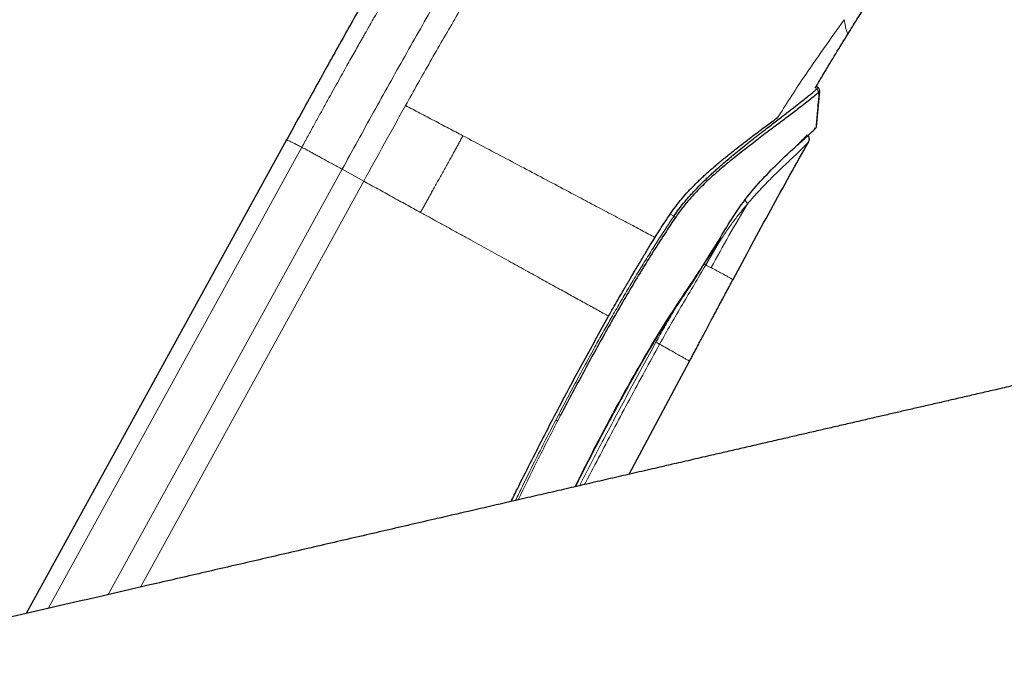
# Model space of a CAD drawing. Header units: millimetres. Extents: x 8 to 1170, y 12 to 886.
# Tile 206 of 256: x 1005 to 1061, y 744 to 782. Entities that reach past the tile are written whole.
import ezdxf

# ---------------------------------------------------------------- set-up
doc = ezdxf.new("R2010")
doc.units = ezdxf.units.MM

msp = doc.modelspace()

# ---------------------------------------------------------------- linework, layer by layer
at = {"color": 7, "linetype": 'Continuous', "lineweight": 30}
for p, q in [((1052.564, 780.832), (1052.562, 780.832)), ((1050.859, 777.806), (1050.769, 777.856)), ((1050.959, 777.601), (1050.775, 775.537)), ((1050.859, 777.806), (1050.859, 777.806)), ((1050.716, 775.499), (1050.667, 775.468)), ((1050.689, 775.443), (1050.69, 775.445)), ((1020.609, 774.812), (1005.778, 747.845)), ((1020.614, 774.809), (1020.614, 774.809)), ((1044.796, 767.532), (1044.797, 767.532)), ((1046.027, 766.869), (1046.027, 766.869)), ((1040.111, 755.776), (1043.558, 762.216)), ((1043.552, 762.219), (1043.552, 762.22))]:
    msp.add_line(p, q, dxfattribs=at)
at = {"color": 8, "linetype": 'Continuous', "lineweight": 0}
for p, q in [((1007.033, 748.135), (1021.478, 774.399)), ((1023.775, 773.144), (1010.456, 748.926)), ((1023.775, 773.144), (1025.006, 772.467)), ((1012.293, 749.351), (1025.006, 772.467)), ((1042.451, 770.587), (1042.662, 770.471)), ((1045.133, 768.98), (1045.31, 769.265)), ((1045.191, 768.893), (1044.478, 767.703)), ((1035.939, 758.861), (1036.11, 759.188)), ((1036.214, 759.134), (1036.044, 758.807))]:
    msp.add_line(p, q, dxfattribs=at)
for centre, radius, start, end in [((1050.691, 777.537), 0.201, 355.2601, 60.6761), ((1041.044, 768.046), 2.915, 54.0716, 56.2806), ((1045.084, 768.874), 0.117, 44.7434, 65.0858), ((1044.612, 768.142), 0.948, 52.3669, 55.3925)]:
    msp.add_arc(centre, radius, start, end, dxfattribs=at)
for points, knots in [([(1021.48, 774.398), (1021.599, 774.615), (1021.833, 775.04), (1022.178, 775.666), (1022.51, 776.269), (1022.831, 776.849), (1023.139, 777.405), (1023.435, 777.939), (1023.719, 778.449), (1023.981, 778.918), (1024.221, 779.347), (1024.441, 779.739), (1024.651, 780.112), (1024.807, 780.389), (1024.911, 780.574), (1024.968, 780.673), (1025.023, 780.771), (1025.079, 780.871), (1025.144, 780.984), (1025.314, 781.283), (1025.674, 781.916), (1026.218, 782.863), (1026.846, 783.944), (1027.399, 784.884), (1027.877, 785.688), (1028.182, 786.197), (1028.387, 786.537), (1028.492, 786.711), (1028.597, 786.884), (1028.702, 787.056), (1028.806, 787.228), (1029.092, 787.695), (1029.559, 788.453), (1030.21, 789.493), (1030.862, 790.516), (1031.514, 791.523), (1032.166, 792.512), (1032.819, 793.485), (1033.477, 794.449), (1034.14, 795.404), (1034.81, 796.349), (1035.331, 797.073), (1035.704, 797.583), (1035.929, 797.889), (1036.154, 798.193), (1036.379, 798.494), (1036.603, 798.794), (1036.827, 799.091), (1037.175, 799.548), (1037.645, 800.159), (1038.238, 800.916), (1038.83, 801.657), (1039.421, 802.383), (1040.011, 803.094), (1040.599, 803.788), (1041.186, 804.467), (1041.747, 805.103), (1042.283, 805.698), (1042.794, 806.255), (1043.304, 806.799), (1043.791, 807.309), (1044.257, 807.786), (1044.585, 808.117), (1044.799, 808.33), (1044.898, 808.428), (1044.997, 808.526), (1045.096, 808.623), (1045.195, 808.72), (1045.294, 808.816), (1045.495, 809.011), (1045.801, 809.303), (1046.214, 809.692), (1046.638, 810.082), (1047.072, 810.473), (1047.531, 810.879), (1048.016, 811.3), (1048.507, 811.715), (1048.899, 812.039), (1049.127, 812.225), (1049.209, 812.292), (1049.229, 812.308), (1049.25, 812.325), (1049.27, 812.341), (1049.29, 812.357), (1049.311, 812.374), (1049.331, 812.39), (1049.368, 812.42), (1049.427, 812.467), (1049.511, 812.535), (1049.61, 812.613), (1049.722, 812.702), (1049.848, 812.802), (1049.988, 812.912), (1050.142, 813.032), (1050.296, 813.152), (1050.449, 813.27), (1050.598, 813.386), (1050.757, 813.507), (1050.923, 813.634), (1051.098, 813.768), (1051.267, 813.895), (1051.425, 814.015), (1051.616, 814.158), (1051.847, 814.331), (1052.115, 814.531), (1052.369, 814.722), (1052.611, 814.902), (1052.839, 815.072), (1053.053, 815.232), (1053.192, 815.336), (1053.259, 815.387)], [0, 0, 0, 0, 0.0122929, 0.0241518, 0.0355767, 0.0465675, 0.057124, 0.0672463, 0.0769343, 0.0861881, 0.0939723, 0.1014203, 0.1085323, 0.1153083, 0.1172323, 0.1191273, 0.1209935, 0.1228307, 0.1248265, 0.12749, 0.139967, 0.1611455, 0.1819431, 0.2023642, 0.2156384, 0.2287521, 0.2321604, 0.2355578, 0.2389444, 0.2423202, 0.2456852, 0.2490395, 0.2698644, 0.2905281, 0.3110374, 0.331399, 0.3516196, 0.3717061, 0.3916655, 0.4120324, 0.4322808, 0.4524188, 0.4591766, 0.4659233, 0.4726589, 0.4793839, 0.4860986, 0.4928033, 0.4994983, 0.517208, 0.5348643, 0.5524738, 0.5700429, 0.587578, 0.6050856, 0.6225725, 0.6400451, 0.6554147, 0.6707827, 0.6861536, 0.7015316, 0.7150736, 0.7286273, 0.731672, 0.7347173, 0.7377635, 0.7408105, 0.7438583, 0.746907, 0.7499567, 0.7624473, 0.7753237, 0.7885855, 0.8022318, 0.8162614, 0.8321347, 0.8484669, 0.8632162, 0.8698171, 0.870469, 0.8711216, 0.8717748, 0.8724287, 0.8730833, 0.8737385, 0.8743943, 0.8750508, 0.877331, 0.880061, 0.8832399, 0.8868669, 0.8909408, 0.8954607, 0.9004252, 0.9058327, 0.9103913, 0.9152217, 0.9203228, 0.9256937, 0.9313335, 0.9372409, 0.9420032, 0.946586, 0.9555921, 0.9641355, 0.9722187, 0.9798443, 0.9870147, 0.9937325, 1, 1, 1, 1]), ([(1023.775, 773.144), (1024.37, 774.225), (1025.552, 776.373), (1027.333, 779.566), (1029.12, 782.708), (1030.934, 785.79), (1032.783, 788.8), (1034.665, 791.722), (1036.577, 794.538), (1038.513, 797.226), (1040.462, 799.764), (1042.411, 802.127), (1044.348, 804.296), (1046.265, 806.253), (1048.157, 808.005), (1050.036, 809.579), (1051.931, 811.034), (1053.245, 812.022), (1053.913, 812.525)], [0, 0, 0, 0, 0.064247, 0.12759, 0.19034, 0.252735, 0.314923, 0.376904, 0.438716, 0.500386, 0.561877, 0.623206, 0.684466, 0.745813, 0.807529, 0.87001, 0.933882, 1, 1, 1, 1]), ([(1027.386, 776.774), (1027.854, 777.608), (1028.778, 779.256), (1030.177, 781.684), (1031.578, 784.046), (1032.893, 786.188), (1034.124, 788.126), (1035.271, 789.877), (1036.441, 791.606), (1037.604, 793.263), (1038.76, 794.854), (1039.909, 796.379), (1041.087, 797.882), (1042.291, 799.352), (1043.515, 800.779), (1044.753, 802.15), (1045.997, 803.451), (1047.241, 804.668), (1048.479, 805.808), (1049.293, 806.496), (1049.7, 806.841)], [0, 0, 0, 0, 0.06895, 0.136199, 0.202345, 0.26796, 0.31941, 0.370977, 0.42292, 0.475574, 0.524351, 0.574114, 0.624858, 0.676599, 0.729267, 0.782654, 0.836558, 0.890825, 0.945348, 1, 1, 1, 1]), ([(1048.546, 776.046), (1049.036, 776.812), (1050.255, 778.718), (1051.575, 780.557), (1052.365, 781.657)], [0, 0, 0, 0, 0.4017427, 1, 1, 1, 1]), ([(1052.365, 781.66), (1052.378, 781.585), (1052.403, 781.432), (1052.443, 781.245), (1052.48, 781.087), (1052.514, 780.965), (1052.539, 780.892), (1052.554, 780.857), (1052.563, 780.841), (1052.566, 780.835), (1052.566, 780.832), (1052.564, 780.832), (1052.564, 780.832)], [0, 0, 0, 0, 0.134984, 0.275242, 0.417754, 0.558919, 0.695164, 0.779834, 0.859022, 0.930931, 0.994725, 1, 1, 1, 1]), ([(1050.789, 777.712), (1050.799, 777.722), (1050.819, 777.743), (1050.84, 777.767), (1050.851, 777.782), (1050.856, 777.79), (1050.858, 777.795), (1050.86, 777.798), (1050.861, 777.802), (1050.861, 777.804), (1050.86, 777.805), (1050.859, 777.806), (1050.859, 777.806)], [0, 0, 0, 0, 0.189583, 0.381988, 0.574795, 0.638623, 0.702771, 0.76724, 0.832031, 0.897145, 0.962582, 1, 1, 1, 1]), ([(1050.962, 777.608), (1050.962, 777.608), (1050.963, 777.604), (1050.953, 777.588), (1050.931, 777.561), (1050.905, 777.534), (1050.891, 777.52)], [0, 0, 0, 0, 0.096509, 0.397395, 0.698402, 1, 1, 1, 1]), ([(1025.006, 772.467), (1025.401, 773.186), (1025.995, 774.264), (1026.788, 775.699), (1027.187, 776.416), (1027.386, 776.774)], [0, 0, 0, 0, 0.500042, 0.750029, 1, 1, 1, 1]), ([(1027.386, 776.774), (1027.659, 776.63), (1028.204, 776.344), (1029.021, 775.912), (1029.836, 775.481), (1030.378, 775.195), (1030.649, 775.051)], [0, 0, 0, 0, 0.249991, 0.500291, 0.750434, 1, 1, 1, 1]), ([(1021.478, 774.399), (1021.393, 774.443), (1021.223, 774.529), (1021.021, 774.63), (1020.856, 774.711), (1020.732, 774.769), (1020.651, 774.803), (1020.612, 774.816), (1020.613, 774.811), (1020.614, 774.809)], [0, 0, 0, 0, 0.155904, 0.311808, 0.467712, 0.623615, 0.779519, 0.935423, 1, 1, 1, 1]), ([(1030.649, 775.051), (1030.614, 774.985), (1030.542, 774.85), (1030.431, 774.643), (1030.314, 774.424), (1030.187, 774.191), (1030.052, 773.945), (1029.91, 773.687), (1029.762, 773.42), (1029.608, 773.145), (1029.452, 772.864), (1029.293, 772.582), (1029.137, 772.302), (1028.985, 772.031), (1028.84, 771.772), (1028.704, 771.527), (1028.577, 771.299), (1028.459, 771.086), (1028.348, 770.884), (1028.276, 770.752), (1028.24, 770.687)], [0, 0, 0, 0, 0.045128, 0.091967, 0.14166, 0.1948, 0.251515, 0.310442, 0.372019, 0.435483, 0.49993, 0.565545, 0.63013, 0.692731, 0.752552, 0.809037, 0.861029, 0.909712, 0.95567, 1, 1, 1, 1]), ([(1030.649, 775.051), (1031.093, 774.817), (1031.979, 774.349), (1033.299, 773.652), (1034.603, 772.962), (1035.884, 772.284), (1037.063, 771.661), (1038.132, 771.094), (1039.094, 770.585), (1040.004, 770.102), (1040.846, 769.655), (1041.345, 769.389), (1041.589, 769.259)], [0, 0, 0, 0, 0.109559, 0.219093, 0.328632, 0.438178, 0.547686, 0.63898, 0.730254, 0.821522, 0.912802, 1, 1, 1, 1]), ([(1049.611, 774.445), (1049.644, 774.478), (1049.827, 774.658), (1050.034, 774.869), (1050.227, 775.074), (1050.238, 775.101), (1050.243, 775.115)], [0, 0, 0, 0, 0.071745, 0.389774, 0.702077, 1, 1, 1, 1]), ([(1050.321, 774.695), (1050.315, 774.684), (1050.301, 774.656), (1050.124, 774.475), (1049.82, 774.177), (1049.39, 773.768), (1048.852, 773.264), (1048.233, 772.665), (1047.558, 771.978), (1047.084, 771.441), (1046.848, 771.172)], [0, 0, 0, 0, 0.08361, 0.215, 0.346503, 0.477524, 0.608243, 0.739091, 0.869727, 1, 1, 1, 1]), ([(1028.24, 770.687), (1027.971, 770.836), (1027.432, 771.132), (1026.622, 771.578), (1025.814, 772.023), (1025.275, 772.319), (1025.006, 772.467)], [0, 0, 0, 0, 0.2504286, 0.5007419, 0.7506936, 1, 1, 1, 1]), ([(1046.688, 771.398), (1046.775, 771.5), (1046.874, 771.616), (1046.971, 771.725), (1046.983, 771.739)], [0, 0, 0, 0, 0.878576, 1, 1, 1, 1]), ([(1046.69, 771.4), (1046.71, 771.381), (1046.752, 771.342), (1046.8, 771.28), (1046.835, 771.22), (1046.842, 771.187), (1046.846, 771.17)], [0, 0, 0, 0, 0.244883, 0.499997, 0.755113, 1, 1, 1, 1]), ([(1044.791, 767.546), (1045.125, 768.155), (1045.794, 769.372), (1046.496, 770.57), (1046.847, 771.169)], [0, 0, 0, 0, 0.500133, 1, 1, 1, 1]), ([(1046.851, 771.164), (1046.778, 771.078), (1046.633, 770.908), (1046.417, 770.642), (1046.203, 770.369), (1045.992, 770.09), (1045.785, 769.802), (1045.582, 769.507), (1045.383, 769.205), (1045.255, 768.997), (1045.191, 768.893)], [0, 0, 0, 0, 0.126161, 0.251488, 0.376205, 0.500559, 0.624817, 0.749268, 0.874221, 1, 1, 1, 1]), ([(1038.948, 764.778), (1038.896, 764.807), (1038.739, 764.894), (1038.464, 765.047), (1038.124, 765.235), (1037.771, 765.43), (1037.407, 765.632), (1037.032, 765.839), (1036.647, 766.052), (1036.252, 766.271), (1035.849, 766.494), (1035.437, 766.721), (1035.018, 766.952), (1034.575, 767.197), (1034.108, 767.455), (1033.617, 767.726), (1033.12, 767.999), (1032.619, 768.276), (1032.113, 768.555), (1031.604, 768.835), (1031.075, 769.127), (1030.526, 769.429), (1029.958, 769.742), (1029.387, 770.056), (1028.814, 770.371), (1028.432, 770.582), (1028.24, 770.687)], [0, 0, 0, 0, 0.019615, 0.058513, 0.097414, 0.136341, 0.175309, 0.21433, 0.253412, 0.292558, 0.331768, 0.371039, 0.410363, 0.44973, 0.493857, 0.538001, 0.582137, 0.626238, 0.670274, 0.714247, 0.758186, 0.80651, 0.854845, 0.903205, 0.951592, 1, 1, 1, 1]), ([(1036.11, 759.188), (1036.206, 759.371), (1036.395, 759.733), (1036.678, 760.268), (1036.955, 760.788), (1037.226, 761.295), (1037.497, 761.796), (1037.773, 762.305), (1038.038, 762.786), (1038.285, 763.234), (1038.51, 763.637), (1038.732, 764.033), (1038.953, 764.423), (1039.178, 764.818), (1039.411, 765.223), (1039.739, 765.787), (1040.156, 766.494), (1040.661, 767.332), (1041.163, 768.148), (1041.664, 768.942), (1042.161, 769.716), (1042.496, 770.221), (1042.662, 770.471)], [0, 0, 0, 0, 0.047502, 0.093829, 0.138982, 0.182962, 0.225768, 0.269758, 0.316086, 0.351912, 0.387233, 0.422049, 0.456361, 0.490169, 0.526503, 0.563735, 0.640184, 0.715129, 0.788575, 0.86053, 0.931003, 1, 1, 1, 1]), ([(1037.03, 755.065), (1037.472, 755.95), (1038.498, 758.002), (1039.966, 760.692), (1041.387, 763.156), (1042.604, 765.118), (1043.909, 767.024), (1044.725, 768.328), (1045.133, 768.98)], [0, 0, 0, 0, 0.18409, 0.42689, 0.570111, 0.713274, 0.85665, 1, 1, 1, 1]), ([(1044.48, 767.702), (1044.26, 767.324), (1043.82, 766.571), (1043.151, 765.446), (1042.488, 764.322), (1042.063, 763.563), (1041.85, 763.184)], [0, 0, 0, 0, 0.250753, 0.501087, 0.750866, 1, 1, 1, 1]), ([(1044.387, 767.756), (1044.389, 767.755), (1044.411, 767.741), (1044.443, 767.72), (1044.464, 767.705), (1044.474, 767.697)], [0, 0, 0, 0, 0.059208, 0.537079, 1, 1, 1, 1]), ([(1044.475, 767.697), (1044.527, 767.667), (1044.632, 767.606), (1044.732, 767.558), (1044.783, 767.534)], [0, 0, 0, 0, 0.49984, 1, 1, 1, 1]), ([(1046.027, 766.869), (1046.028, 766.869), (1046.031, 766.869), (1045.991, 766.892), (1045.911, 766.936), (1045.784, 767.004), (1045.613, 767.096), (1045.391, 767.217), (1045.122, 767.364), (1044.9, 767.484), (1044.789, 767.543)], [0, 0, 0, 0, 0.07538, 0.206042, 0.337069, 0.468638, 0.600935, 0.733719, 0.866783, 1, 1, 1, 1]), ([(1041.646, 763.3), (1041.804, 763.585), (1042.122, 764.154), (1042.505, 764.812), (1042.727, 765.187), (1042.783, 765.282)], [0, 0, 0, 0, 0.427766, 0.855564, 1, 1, 1, 1]), ([(1037.284, 755.124), (1037.335, 755.223), (1037.589, 755.715), (1038.05, 756.598), (1038.705, 757.844), (1039.403, 759.16), (1040.145, 760.545), (1040.892, 761.925), (1041.395, 762.843), (1041.646, 763.3)], [0, 0, 0, 0, 0.036288, 0.179046, 0.322568, 0.491957, 0.661341, 0.830967, 1, 1, 1, 1]), ([(1041.85, 763.184), (1041.565, 762.663), (1040.994, 761.621), (1040.147, 760.053), (1039.308, 758.482), (1038.477, 756.906), (1037.903, 755.81), (1037.608, 755.238), (1037.585, 755.193)], [0, 0, 0, 0, 0.196774, 0.393476, 0.590131, 0.786763, 0.983397, 1, 1, 1, 1]), ([(1041.646, 763.3), (1041.667, 763.289), (1041.71, 763.265), (1041.768, 763.232), (1041.817, 763.203), (1041.839, 763.19), (1041.85, 763.184)], [0, 0, 0, 0, 0.246111, 0.5, 0.753889, 1, 1, 1, 1]), ([(1043.552, 762.22), (1043.552, 762.22), (1043.553, 762.222), (1043.486, 762.262), (1043.363, 762.334), (1043.178, 762.44), (1042.936, 762.576), (1042.635, 762.746), (1042.279, 762.945), (1041.993, 763.104), (1041.85, 763.184)], [0, 0, 0, 0, 0.088447, 0.218228, 0.348196, 0.478311, 0.608546, 0.73889, 0.86936, 1, 1, 1, 1]), ([(1033.647, 754.284), (1033.778, 754.554), (1034.136, 755.289), (1034.707, 756.442), (1035.338, 757.698), (1035.746, 758.488), (1035.939, 758.861)], [0, 0, 0, 0, 0.176157, 0.479121, 0.75373, 1, 1, 1, 1]), ([(1036.044, 758.807), (1035.65, 758.041), (1034.884, 756.552), (1034.149, 755.048), (1033.792, 754.317)], [0, 0, 0, 0, 0.514299, 1, 1, 1, 1])]:
    msp.add_open_spline(points, degree=3, knots=knots, dxfattribs=at)
at = {"color": 7, "linetype": 'Continuous', "lineweight": 30}
for points, knots in [([(1041.495, 808.31), (1041.423, 808.214), (1041.122, 807.809), (1040.592, 807.088), (1039.901, 806.142), (1039.206, 805.176), (1038.518, 804.211), (1037.838, 803.246), (1037.167, 802.282), (1036.492, 801.301), (1035.813, 800.302), (1035.115, 799.265), (1034.4, 798.188), (1033.667, 797.071), (1032.931, 795.933), (1032.191, 794.775), (1031.448, 793.597), (1030.716, 792.422), (1029.997, 791.25), (1029.289, 790.083), (1028.579, 788.897), (1027.867, 787.693), (1027.153, 786.472), (1026.436, 785.232), (1025.716, 783.975), (1024.993, 782.701), (1024.265, 781.409), (1023.538, 780.109), (1022.81, 778.801), (1022.082, 777.484), (1021.347, 776.153), (1020.856, 775.26), (1020.609, 774.812)], [0, 0, 0, 0, 0.009149, 0.038316, 0.06796, 0.09808, 0.12868, 0.157971, 0.187688, 0.217832, 0.248402, 0.279398, 0.312738, 0.346557, 0.380854, 0.41563, 0.450883, 0.486614, 0.520738, 0.555286, 0.590255, 0.625648, 0.661463, 0.697702, 0.734365, 0.771452, 0.808962, 0.846895, 0.884562, 0.922636, 0.961116, 1, 1, 1, 1]), ([(1052.562, 780.832), (1052.651, 780.974), (1052.825, 781.252), (1053.081, 781.657), (1053.328, 782.043), (1053.565, 782.409), (1053.79, 782.754), (1054.004, 783.078), (1054.206, 783.381), (1054.397, 783.665), (1054.58, 783.933), (1054.752, 784.184), (1054.915, 784.417), (1055.066, 784.632), (1055.205, 784.829), (1055.333, 785.006), (1055.448, 785.166), (1055.544, 785.297), (1055.622, 785.402), (1055.684, 785.487), (1055.744, 785.568), (1055.804, 785.648), (1055.865, 785.729), (1055.94, 785.829), (1056.03, 785.947), (1056.135, 786.084), (1056.221, 786.194), (1056.286, 786.277), (1056.327, 786.33), (1056.364, 786.376), (1056.396, 786.416), (1056.426, 786.453), (1056.455, 786.49), (1056.486, 786.529), (1056.517, 786.568), (1056.548, 786.605), (1056.587, 786.654), (1056.634, 786.711), (1056.687, 786.775), (1056.738, 786.836), (1056.781, 786.888), (1056.819, 786.934), (1056.852, 786.973), (1056.886, 787.012), (1056.916, 787.048), (1056.943, 787.079), (1056.969, 787.109), (1056.995, 787.139), (1057.024, 787.172), (1057.049, 787.201), (1057.074, 787.228), (1057.098, 787.256), (1057.129, 787.29), (1057.163, 787.328), (1057.198, 787.367), (1057.232, 787.405), (1057.266, 787.442), (1057.299, 787.478), (1057.327, 787.508), (1057.35, 787.533), (1057.368, 787.552), (1057.384, 787.569), (1057.397, 787.583), (1057.409, 787.595), (1057.421, 787.609), (1057.436, 787.624), (1057.453, 787.642), (1057.471, 787.661), (1057.488, 787.678), (1057.502, 787.693), (1057.513, 787.705), (1057.525, 787.717), (1057.539, 787.731), (1057.558, 787.75), (1057.579, 787.773), (1057.602, 787.796), (1057.626, 787.82), (1057.649, 787.843), (1057.673, 787.867), (1057.696, 787.89), (1057.721, 787.914), (1057.749, 787.942), (1057.782, 787.974), (1057.818, 788.009), (1057.856, 788.045), (1057.893, 788.081), (1057.928, 788.114), (1057.961, 788.144), (1057.989, 788.17), (1058.015, 788.194), (1058.039, 788.216), (1058.063, 788.237), (1058.087, 788.259), (1058.113, 788.282), (1058.143, 788.309), (1058.177, 788.338), (1058.214, 788.37), (1058.253, 788.404), (1058.289, 788.435), (1058.315, 788.457), (1058.327, 788.467), (1058.33, 788.47)], [0, 0, 0, 0, 0.03819, 0.074727, 0.109613, 0.14285, 0.174441, 0.203868, 0.231712, 0.257977, 0.282668, 0.306242, 0.328187, 0.348508, 0.367213, 0.384311, 0.399813, 0.413736, 0.423063, 0.431544, 0.439737, 0.448211, 0.45698, 0.466056, 0.480963, 0.4967, 0.513308, 0.520416, 0.526815, 0.532478, 0.537403, 0.54208, 0.546615, 0.551874, 0.55711, 0.562176, 0.567073, 0.577401, 0.587035, 0.596706, 0.606539, 0.61273, 0.620135, 0.627512, 0.63415, 0.640044, 0.645193, 0.652174, 0.659177, 0.666335, 0.671069, 0.677199, 0.684779, 0.693576, 0.702515, 0.711302, 0.720096, 0.728895, 0.737367, 0.742806, 0.747614, 0.751791, 0.755339, 0.758272, 0.761488, 0.76553, 0.769958, 0.77496, 0.779423, 0.783069, 0.785899, 0.788137, 0.791783, 0.796754, 0.803009, 0.809325, 0.815072, 0.821758, 0.827967, 0.833932, 0.840148, 0.847232, 0.855818, 0.865786, 0.875878, 0.885713, 0.895164, 0.903534, 0.911053, 0.917686, 0.92414, 0.930432, 0.936627, 0.94306, 0.951154, 0.959781, 0.969522, 0.980271, 0.990763, 0.99736, 1, 1, 1, 1]), ([(1050.715, 777.765), (1050.878, 778.043), (1051.262, 778.698), (1051.877, 779.721), (1052.334, 780.462), (1052.562, 780.832)], [0, 0, 0, 0, 0.270808, 0.635408, 1, 1, 1, 1]), ([(1144.677, 779.888), (1143.53, 779.624), (1141.233, 779.095), (1137.783, 778.3), (1134.328, 777.504), (1130.876, 776.708), (1127.828, 776.006), (1125.185, 775.397), (1122.949, 774.881), (1120.723, 774.368), (1118.509, 773.858), (1116.309, 773.351), (1114.228, 772.871), (1112.265, 772.418), (1110.42, 771.993), (1108.589, 771.571), (1106.773, 771.152), (1104.972, 770.737), (1103.189, 770.326), (1101.47, 769.929), (1099.818, 769.548), (1098.23, 769.182), (1096.658, 768.82), (1095.102, 768.461), (1093.564, 768.106), (1092.065, 767.761), (1090.606, 767.424), (1089.187, 767.097), (1087.785, 766.774), (1086.4, 766.454), (1085.032, 766.139), (1083.681, 765.827), (1082.349, 765.52), (1081.014, 765.212), (1079.678, 764.904), (1078.341, 764.596), (1077.024, 764.292), (1075.729, 763.993), (1074.454, 763.699), (1073.2, 763.41), (1071.967, 763.125), (1070.755, 762.846), (1069.565, 762.572), (1068.397, 762.302), (1067.25, 762.037), (1066.146, 761.783), (1065.083, 761.538), (1064.061, 761.302), (1063.059, 761.071), (1062.076, 760.844), (1061.141, 760.628), (1060.254, 760.424), (1059.413, 760.23), (1058.587, 760.039), (1057.778, 759.852), (1056.988, 759.67), (1056.219, 759.493), (1055.468, 759.32), (1054.731, 759.15), (1053.961, 758.972), (1053.161, 758.787), (1052.33, 758.596), (1051.515, 758.408), (1050.714, 758.223), (1049.927, 758.041), (1049.101, 757.851), (1048.239, 757.652), (1047.339, 757.444), (1046.455, 757.24), (1045.583, 757.039), (1044.636, 756.821), (1043.616, 756.585), (1042.523, 756.333), (1041.397, 756.073), (1040.236, 755.805), (1039.039, 755.529), (1037.855, 755.256), (1036.681, 754.984), (1035.515, 754.715), (1034.137, 754.397), (1032.549, 754.031), (1030.751, 753.615), (1029.075, 753.228), (1027.516, 752.868), (1026.066, 752.533), (1024.606, 752.196), (1023.131, 751.855), (1021.64, 751.511), (1020.163, 751.169), (1018.7, 750.831), (1017.252, 750.497), (1015.789, 750.159), (1014.313, 749.818), (1012.684, 749.441), (1010.902, 749.029), (1008.964, 748.581), (1007.009, 748.13), (1005.038, 747.674), (1003.054, 747.215), (1001.058, 746.754), (998.848, 746.243), (996.426, 745.683), (993.797, 745.075), (991.632, 744.575), (989.933, 744.182), (988.701, 743.897), (987.473, 743.613), (986.252, 743.331), (985.107, 743.066), (984.041, 742.82), (983.056, 742.592), (982.085, 742.368), (981.129, 742.147), (980.188, 741.929), (979.28, 741.719), (978.405, 741.517), (977.563, 741.322), (976.738, 741.131), (975.929, 740.944), (975.144, 740.763), (974.382, 740.587), (973.644, 740.416), (972.924, 740.249), (972.222, 740.087), (971.54, 739.929), (970.946, 739.792), (970.437, 739.675), (970.011, 739.576), (969.594, 739.48), (969.186, 739.385), (968.779, 739.291), (968.367, 739.196), (967.919, 739.092), (967.432, 738.98), (966.907, 738.858), (966.366, 738.734), (965.81, 738.605), (965.238, 738.473), (964.615, 738.33), (963.939, 738.173), (963.206, 738.004), (962.451, 737.829), (961.716, 737.658), (961.001, 737.492), (960.308, 737.331), (959.6, 737.168), (958.876, 737.003), (958.141, 736.837), (957.36, 736.66), (956.541, 736.472), (955.685, 736.269), (954.838, 736.061), (954.057, 735.858), (953.34, 735.659), (952.687, 735.464), (952.043, 735.257), (951.408, 735.035), (950.787, 734.799), (950.179, 734.552), (949.585, 734.293), (949, 734.023), (948.408, 733.734), (947.808, 733.426), (947.201, 733.096), (946.607, 732.757), (946.026, 732.406), (945.457, 732.046), (944.91, 731.683), (944.387, 731.318), (943.881, 730.949), (943.38, 730.568), (942.881, 730.171), (942.373, 729.749), (941.857, 729.301), (941.336, 728.825), (940.818, 728.33), (940.305, 727.816), (939.798, 727.283), (939.307, 726.74), (938.833, 726.189), (938.375, 725.631), (937.925, 725.055), (937.485, 724.461), (937.067, 723.867), (936.672, 723.277), (936.298, 722.69), (935.935, 722.088), (935.582, 721.471), (935.241, 720.839), (934.911, 720.193), (934.603, 719.55), (934.315, 718.913), (934.048, 718.283), (933.793, 717.641), (933.55, 716.987), (933.321, 716.322), (933.109, 715.657), (932.914, 714.992), (932.735, 714.327), (932.571, 713.652), (932.421, 712.968), (932.286, 712.274), (932.167, 711.572), (932.064, 710.861), (931.974, 710.132), (931.901, 709.385), (931.845, 708.62), (931.801, 707.85), (931.767, 707.075), (931.738, 706.296), (931.706, 705.454), (931.668, 704.548), (931.623, 703.577), (931.576, 702.594), (931.529, 701.6), (931.483, 700.597), (931.437, 699.592), (931.394, 698.622), (931.353, 697.694), (931.313, 696.813), (931.275, 695.953), (931.237, 695.112), (931.201, 694.291), (931.165, 693.49), (931.13, 692.709), (931.096, 691.946), (931.063, 691.203), (931.03, 690.478), (931.008, 689.976), (930.996, 689.716), (930.995, 689.691)], [0, 0, 0, 0, 0.013999, 0.02805, 0.042121, 0.05618, 0.070198, 0.079341, 0.088447, 0.09751, 0.106521, 0.115476, 0.124367, 0.131934, 0.139445, 0.146899, 0.154292, 0.16162, 0.168881, 0.176072, 0.182599, 0.189063, 0.195462, 0.201794, 0.208056, 0.214248, 0.220092, 0.225868, 0.231576, 0.237214, 0.242782, 0.248278, 0.253702, 0.259052, 0.264577, 0.270019, 0.275378, 0.280652, 0.285842, 0.290946, 0.295963, 0.300894, 0.305738, 0.310494, 0.315162, 0.319742, 0.32398, 0.328138, 0.332218, 0.336219, 0.34014, 0.34363, 0.347054, 0.350414, 0.353709, 0.356939, 0.360051, 0.363106, 0.366106, 0.369055, 0.3725, 0.375879, 0.379197, 0.382456, 0.38566, 0.388814, 0.392535, 0.396193, 0.399793, 0.403339, 0.406837, 0.41135, 0.415797, 0.420184, 0.425107, 0.429973, 0.434792, 0.439569, 0.444312, 0.449027, 0.456389, 0.463706, 0.470986, 0.476857, 0.482744, 0.488688, 0.494691, 0.500758, 0.506888, 0.512727, 0.518624, 0.524578, 0.530588, 0.536653, 0.544463, 0.552353, 0.560315, 0.568341, 0.576422, 0.58455, 0.592712, 0.603412, 0.614124, 0.624822, 0.629851, 0.634867, 0.639866, 0.644845, 0.649786, 0.653849, 0.657859, 0.661812, 0.665707, 0.669539, 0.673306, 0.676795, 0.680222, 0.683582, 0.686875, 0.690098, 0.693174, 0.696179, 0.699111, 0.701967, 0.704747, 0.707447, 0.709219, 0.710955, 0.712652, 0.714309, 0.715942, 0.717618, 0.719344, 0.721419, 0.723559, 0.725761, 0.728024, 0.730349, 0.732736, 0.73563, 0.738613, 0.741685, 0.744847, 0.747601, 0.75042, 0.753303, 0.756249, 0.759256, 0.762262, 0.765777, 0.769264, 0.772722, 0.776151, 0.778872, 0.781574, 0.784258, 0.786924, 0.789574, 0.79216, 0.79473, 0.797283, 0.799819, 0.802577, 0.805312, 0.808027, 0.810719, 0.813391, 0.816041, 0.818521, 0.820988, 0.823482, 0.826013, 0.828578, 0.831338, 0.834138, 0.836978, 0.839858, 0.842777, 0.845737, 0.848564, 0.851426, 0.854324, 0.857257, 0.860226, 0.862956, 0.865714, 0.868503, 0.87132, 0.874168, 0.877046, 0.879953, 0.882645, 0.885361, 0.888101, 0.890866, 0.893654, 0.896466, 0.899174, 0.901904, 0.904658, 0.907436, 0.910238, 0.913063, 0.91591, 0.918779, 0.921805, 0.924846, 0.927904, 0.93098, 0.934072, 0.937181, 0.941003, 0.944858, 0.948756, 0.952705, 0.9567, 0.960703, 0.964675, 0.968253, 0.97175, 0.975168, 0.978505, 0.981763, 0.984943, 0.988045, 0.991071, 0.994022, 0.996898, 0.999701, 1, 1, 1, 1]), ([(1042.662, 770.471), (1042.758, 770.609), (1042.961, 770.9), (1043.313, 771.334), (1043.692, 771.764), (1044.094, 772.187), (1044.394, 772.485), (1044.599, 772.682), (1044.699, 772.777), (1044.8, 772.871), (1044.903, 772.967), (1045.008, 773.062), (1045.114, 773.158), (1045.26, 773.287), (1045.46, 773.462), (1045.727, 773.691), (1046.039, 773.953), (1046.388, 774.24), (1046.697, 774.487), (1046.946, 774.685), (1047.125, 774.826), (1047.289, 774.954), (1047.438, 775.07), (1047.572, 775.174), (1047.693, 775.267), (1047.989, 775.495), (1048.438, 775.842), (1048.995, 776.275), (1049.478, 776.65), (1049.886, 776.969), (1050.221, 777.233), (1050.482, 777.443), (1050.678, 777.606), (1050.753, 777.677), (1050.789, 777.712)], [0, 0, 0, 0, 0.032439, 0.0685136, 0.1083134, 0.1446753, 0.1837434, 0.1928896, 0.2021737, 0.2115959, 0.2211566, 0.2308558, 0.2406938, 0.2506708, 0.2712014, 0.2960368, 0.3251775, 0.3586236, 0.3949402, 0.4139173, 0.431596, 0.4479765, 0.4630586, 0.4768426, 0.4893285, 0.5005164, 0.5700365, 0.6374131, 0.7026989, 0.7659515, 0.8272346, 0.8866179, 0.9441783, 1, 1, 1, 1]), ([(1050.769, 775.492), (1050.794, 775.773), (1050.856, 776.473), (1050.919, 777.174), (1050.956, 777.593)], [0, 0, 0, 0, 0.401201, 1, 1, 1, 1]), ([(1050.963, 777.609), (1050.963, 777.628), (1050.964, 777.665), (1050.944, 777.722), (1050.909, 777.773), (1050.875, 777.796), (1050.859, 777.806)], [0, 0, 0, 0, 0.28136, 0.544103, 0.78091, 1, 1, 1, 1]), ([(1050.891, 777.52), (1050.843, 777.474), (1050.747, 777.385), (1050.488, 777.167), (1050.161, 776.905), (1049.731, 776.572), (1049.188, 776.162), (1048.517, 775.661), (1047.785, 775.111), (1047.005, 774.515), (1046.19, 773.875), (1045.418, 773.247), (1044.703, 772.618), (1044.126, 772.056), (1043.619, 771.509), (1043.172, 770.989), (1042.896, 770.604), (1042.754, 770.406)], [0, 0, 0, 0, 0.0719318, 0.140575, 0.2066809, 0.2707557, 0.3535898, 0.4342385, 0.5133947, 0.5915631, 0.6690702, 0.7462532, 0.8049658, 0.8657477, 0.908143, 0.9527228, 1, 1, 1, 1]), ([(1042.451, 770.587), (1042.555, 770.735), (1042.768, 771.038), (1043.124, 771.478), (1043.515, 771.92), (1043.85, 772.265), (1044.114, 772.521), (1044.297, 772.695), (1044.489, 772.872), (1044.69, 773.053), (1044.9, 773.237), (1045.118, 773.424), (1045.345, 773.613), (1045.587, 773.81), (1045.84, 774.013), (1046.099, 774.219), (1046.355, 774.421), (1046.607, 774.618), (1046.856, 774.81), (1047.109, 775.003), (1047.398, 775.22), (1047.71, 775.453), (1048.025, 775.687), (1048.306, 775.895), (1048.477, 776.023), (1048.559, 776.084)], [0, 0, 0, 0, 0.058013, 0.119012, 0.183147, 0.250546, 0.277434, 0.305555, 0.334913, 0.365511, 0.397353, 0.430439, 0.464773, 0.500357, 0.540464, 0.580548, 0.62061, 0.660649, 0.700667, 0.740662, 0.785004, 0.84483, 0.900601, 0.952321, 1, 1, 1, 1]), ([(1045.31, 769.265), (1045.55, 769.661), (1046.085, 770.546), (1046.979, 771.779), (1047.98, 772.888), (1048.917, 773.811), (1049.724, 774.554), (1050.339, 775.095), (1050.696, 775.426), (1050.728, 775.475), (1050.74, 775.494)], [0, 0, 0, 0, 0.108277, 0.241842, 0.37511, 0.508845, 0.642619, 0.776719, 0.910956, 1, 1, 1, 1]), ([(1050.336, 774.708), (1050.343, 774.722), (1050.357, 774.747), (1050.372, 774.794), (1050.378, 774.836), (1050.379, 774.871), (1050.377, 774.901), (1050.371, 774.936), (1050.359, 774.976), (1050.338, 775.022), (1050.315, 775.05), (1050.302, 775.066)], [0, 0, 0, 0, 0.188296, 0.352649, 0.494426, 0.557559, 0.622249, 0.704679, 0.779826, 0.879461, 1, 1, 1, 1]), ([(1046.032, 766.867), (1046.389, 767.529), (1047.102, 768.853), (1048.179, 770.833), (1049.251, 772.781), (1049.974, 774.063), (1050.328, 774.692)], [0, 0, 0, 0, 0.252809, 0.505323, 0.757547, 1, 1, 1, 1]), ([(1042.754, 770.406), (1042.278, 769.68), (1041.326, 768.228), (1039.981, 765.994), (1038.684, 763.73), (1037.43, 761.442), (1036.62, 759.903), (1036.214, 759.134)], [0, 0, 0, 0, 0.199936, 0.3999264, 0.5999859, 0.8000518, 1, 1, 1, 1]), ([(1041.589, 769.26), (1041.685, 769.412), (1041.874, 769.713), (1042.161, 770.156), (1042.355, 770.444), (1042.451, 770.587)], [0, 0, 0, 0, 0.340349, 0.673663, 1, 1, 1, 1]), ([(1038.948, 764.778), (1039.034, 764.93), (1039.207, 765.237), (1039.472, 765.7), (1039.688, 766.075), (1039.852, 766.357), (1039.963, 766.547), (1040.074, 766.737), (1040.189, 766.933), (1040.311, 767.139), (1040.457, 767.387), (1040.624, 767.668), (1040.806, 767.972), (1040.979, 768.26), (1041.145, 768.532), (1041.301, 768.788), (1041.45, 769.028), (1041.546, 769.183), (1041.593, 769.258)], [0, 0, 0, 0, 0.100443, 0.203046, 0.307811, 0.349561, 0.391645, 0.434063, 0.476815, 0.522909, 0.571531, 0.643098, 0.711211, 0.775871, 0.83708, 0.894836, 0.949143, 1, 1, 1, 1]), ([(1045.167, 768.957), (1045.2, 769.017), (1045.254, 769.113), (1045.309, 769.207), (1045.33, 769.243)], [0, 0, 0, 0, 0.624447, 1, 1, 1, 1]), ([(1037.064, 755.073), (1037.077, 755.101), (1037.262, 755.479), (1037.665, 756.267), (1038.269, 757.44), (1038.921, 758.672), (1039.532, 759.801), (1040.1, 760.828), (1040.624, 761.754), (1041.159, 762.675), (1041.706, 763.587), (1042.148, 764.301), (1042.478, 764.819), (1042.691, 765.144), (1042.904, 765.464), (1043.112, 765.774), (1043.311, 766.07), (1043.462, 766.294), (1043.57, 766.455), (1043.641, 766.562), (1043.721, 766.681), (1043.809, 766.815), (1043.903, 766.963), (1044.003, 767.126), (1044.11, 767.303), (1044.219, 767.484), (1044.331, 767.668), (1044.445, 767.852), (1044.574, 768.041), (1044.707, 768.221), (1044.839, 768.395), (1044.955, 768.573), (1045.062, 768.763), (1045.132, 768.892), (1045.167, 768.957)], [0, 0, 0, 0, 0.005761, 0.078477, 0.165045, 0.251616, 0.338176, 0.404281, 0.470408, 0.536528, 0.602641, 0.668751, 0.69297, 0.717161, 0.741305, 0.764619, 0.78682, 0.807905, 0.814931, 0.822899, 0.831844, 0.841771, 0.852697, 0.864608, 0.877476, 0.891263, 0.904115, 0.9176, 0.931747, 0.946754, 0.959278, 0.972554, 0.986306, 1, 1, 1, 1]), ([(1043.558, 762.216), (1043.596, 762.287), (1043.673, 762.43), (1043.791, 762.651), (1043.915, 762.884), (1044.047, 763.132), (1044.186, 763.394), (1044.332, 763.67), (1044.484, 763.956), (1044.639, 764.251), (1044.789, 764.534), (1044.931, 764.802), (1045.064, 765.053), (1045.194, 765.298), (1045.32, 765.536), (1045.441, 765.764), (1045.563, 765.992), (1045.684, 766.218), (1045.804, 766.444), (1045.92, 766.658), (1045.995, 766.798), (1046.032, 766.867)], [0, 0, 0, 0, 0.0455159, 0.092833, 0.142665, 0.1957257, 0.2526265, 0.3118428, 0.3735609, 0.4370071, 0.5014077, 0.5560598, 0.610043, 0.6628848, 0.7141127, 0.7632545, 0.8098056, 0.8611757, 0.9094738, 0.9554866, 1, 1, 1, 1]), ([(1033.398, 754.227), (1033.518, 754.47), (1033.876, 755.2), (1034.483, 756.408), (1035.219, 757.851), (1035.957, 759.272), (1036.697, 760.673), (1037.44, 762.053), (1038.189, 763.421), (1038.696, 764.327), (1038.948, 764.778)], [0, 0, 0, 0, 0.068219, 0.204659, 0.340428, 0.475531, 0.607582, 0.739005, 0.869809, 1, 1, 1, 1]), ([(970.486, 689.691), (970.481, 689.799), (970.46, 690.245), (970.425, 691.025), (970.385, 691.924), (970.35, 692.708), (970.321, 693.379), (970.293, 694.04), (970.267, 694.641), (970.245, 695.181), (970.226, 695.661), (970.208, 696.124), (970.193, 696.54), (970.179, 696.909), (970.168, 697.233), (970.158, 697.539), (970.15, 697.827), (970.142, 698.093), (970.136, 698.34), (970.133, 698.574), (970.136, 698.806), (970.146, 699.08), (970.168, 699.402), (970.207, 699.768), (970.261, 700.14), (970.329, 700.514), (970.413, 700.893), (970.514, 701.275), (970.632, 701.658), (970.765, 702.038), (970.913, 702.409), (971.073, 702.769), (971.244, 703.116), (971.425, 703.451), (971.615, 703.773), (971.824, 704.1), (972.054, 704.428), (972.304, 704.756), (972.562, 705.067), (972.826, 705.361), (973.094, 705.637), (973.366, 705.895), (973.639, 706.137), (973.913, 706.362), (974.186, 706.572), (974.458, 706.766), (974.729, 706.946), (975.012, 707.121), (975.311, 707.293), (975.63, 707.461), (975.954, 707.617), (976.284, 707.762), (976.616, 707.894), (976.951, 708.011), (977.289, 708.115), (977.639, 708.216), (978.007, 708.323), (978.395, 708.435), (978.805, 708.552), (979.233, 708.674), (979.678, 708.801), (980.142, 708.932), (980.623, 709.067), (981.122, 709.207), (981.638, 709.351), (982.17, 709.499), (982.72, 709.652), (983.285, 709.809), (983.867, 709.969), (984.465, 710.134), (985.1, 710.309), (985.773, 710.494), (986.484, 710.689), (987.213, 710.888), (987.96, 711.092), (988.793, 711.319), (989.714, 711.569), (990.722, 711.843), (991.747, 712.121), (992.787, 712.402), (993.836, 712.685), (994.892, 712.97), (995.953, 713.256), (997.026, 713.545), (998.265, 713.878), (999.672, 714.256), (1001.249, 714.679), (1002.839, 715.105), (1004.439, 715.533), (1006.238, 716.014), (1008.235, 716.547), (1010.427, 717.132), (1012.619, 717.716), (1014.807, 718.299), (1016.986, 718.879), (1018.999, 719.414), (1020.846, 719.905), (1022.525, 720.351), (1024.19, 720.793), (1025.841, 721.231), (1027.475, 721.665), (1029.199, 722.123), (1031.015, 722.605), (1032.927, 723.112), (1034.832, 723.617), (1036.729, 724.12), (1038.605, 724.618), (1040.46, 725.109), (1042.291, 725.595), (1044.11, 726.077), (1045.924, 726.558), (1047.735, 727.039), (1049.539, 727.517), (1051.325, 727.991), (1053.092, 728.46), (1054.716, 728.891), (1056.2, 729.284), (1057.544, 729.641), (1058.875, 729.995), (1060.191, 730.344), (1061.493, 730.69), (1062.78, 731.032), (1064.051, 731.37), (1065.307, 731.704), (1066.547, 732.034), (1067.813, 732.371), (1069.102, 732.714), (1070.21, 733.009), (1071.102, 733.247), (1071.79, 733.43), (1072.499, 733.619), (1073.235, 733.815), (1074, 734.019), (1074.786, 734.229), (1075.592, 734.444), (1076.419, 734.664), (1077.25, 734.886), (1078.082, 735.108), (1078.917, 735.331), (1079.769, 735.558), (1080.638, 735.79), (1081.524, 736.027), (1082.427, 736.268), (1083.347, 736.514), (1084.283, 736.764), (1085.235, 737.019), (1086.198, 737.276), (1087.171, 737.536), (1088.153, 737.799), (1089.151, 738.066), (1090.21, 738.35), (1091.334, 738.65), (1092.522, 738.969), (1093.729, 739.292), (1094.955, 739.62), (1096.2, 739.954), (1097.464, 740.293), (1098.746, 740.637), (1100.069, 740.991), (1101.431, 741.357), (1102.835, 741.734), (1104.259, 742.116), (1105.704, 742.504), (1107.17, 742.897), (1108.584, 743.277), (1109.943, 743.642), (1111.248, 743.992), (1112.567, 744.347), (1113.903, 744.706), (1115.247, 745.067), (1116.599, 745.43), (1117.959, 745.796), (1119.336, 746.166), (1120.739, 746.543), (1122.169, 746.927), (1123.627, 747.319), (1125.103, 747.716), (1126.598, 748.118), (1127.955, 748.482), (1128.813, 748.713), (1129.167, 748.808)], [0, 0, 0, 0, 0.001813, 0.007495, 0.013093, 0.016896, 0.020658, 0.02436, 0.027978, 0.030746, 0.033434, 0.036028, 0.038513, 0.040414, 0.042226, 0.043943, 0.045553, 0.047049, 0.048409, 0.049701, 0.050976, 0.052288, 0.054306, 0.056377, 0.058471, 0.060596, 0.062764, 0.064973, 0.067218, 0.069484, 0.07172, 0.07392, 0.076082, 0.078209, 0.0803, 0.082357, 0.084711, 0.087018, 0.089276, 0.091483, 0.093634, 0.095728, 0.097766, 0.099748, 0.101673, 0.103543, 0.105356, 0.107113, 0.109129, 0.111138, 0.11315, 0.115169, 0.117183, 0.119142, 0.121103, 0.123126, 0.12525, 0.127524, 0.129905, 0.132392, 0.134982, 0.137675, 0.14047, 0.143365, 0.146359, 0.14945, 0.152637, 0.155918, 0.159293, 0.16276, 0.166318, 0.170334, 0.174457, 0.178684, 0.183013, 0.187438, 0.193171, 0.19901, 0.204947, 0.210975, 0.217088, 0.223166, 0.229313, 0.235523, 0.24179, 0.250831, 0.25996, 0.269163, 0.278427, 0.287736, 0.300395, 0.313085, 0.325775, 0.338438, 0.35105, 0.363587, 0.373371, 0.383085, 0.392721, 0.40227, 0.411723, 0.421074, 0.432172, 0.44323, 0.454249, 0.465222, 0.476139, 0.4868, 0.497392, 0.507909, 0.518344, 0.528878, 0.539314, 0.549644, 0.559865, 0.569969, 0.577823, 0.585599, 0.593295, 0.600909, 0.608438, 0.615881, 0.623235, 0.630499, 0.637673, 0.644759, 0.652455, 0.660048, 0.663985, 0.66793, 0.671987, 0.676289, 0.680714, 0.68526, 0.689926, 0.694709, 0.69961, 0.704336, 0.709164, 0.714093, 0.719122, 0.724249, 0.729473, 0.734794, 0.740211, 0.745722, 0.751327, 0.756922, 0.762607, 0.768379, 0.774238, 0.781002, 0.787877, 0.794863, 0.801958, 0.809163, 0.816476, 0.823898, 0.831428, 0.839433, 0.847556, 0.855799, 0.864162, 0.872645, 0.88125, 0.888706, 0.896253, 0.903892, 0.911623, 0.919448, 0.927227, 0.935099, 0.943066, 0.95113, 0.95946, 0.967896, 0.97644, 0.985094, 0.993861, 1, 1, 1, 1])]:
    msp.add_open_spline(points, degree=3, knots=knots, dxfattribs=at)
at = {"color": 8, "linetype": 'Continuous', "lineweight": 0}
for points in [[(1023.775, 773.144), (1023.683, 773.195), (1023.499, 773.296), (1023.225, 773.447), (1022.958, 773.593), (1022.702, 773.734), (1022.461, 773.866), (1022.239, 773.987), (1022.039, 774.096), (1021.865, 774.191), (1021.719, 774.27), (1021.604, 774.332), (1021.52, 774.378), (1021.492, 774.392), (1021.478, 774.399)], [(1036.214, 759.134), (1036.198, 759.142), (1036.166, 759.158), (1036.128, 759.178), (1036.11, 759.188)], [(1035.939, 758.861), (1035.958, 758.852), (1035.996, 758.832), (1036.028, 758.815), (1036.044, 758.807)]]:
    msp.add_open_spline(points, degree=3, dxfattribs=at)

doc.saveas('drawing.dxf')
